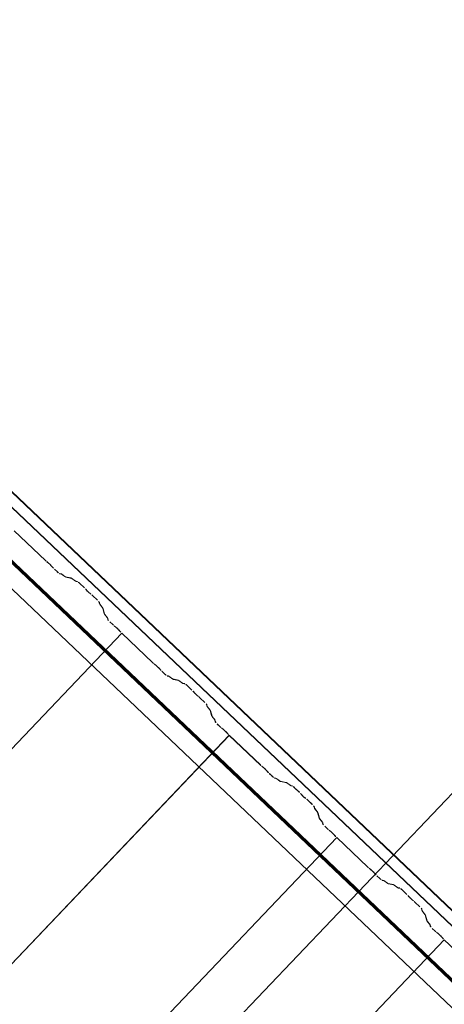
# Model space of a CAD drawing. Header units: metres. Extents: x 32343131.6 to 32343183.7, y 5699223.3 to 5699275.1.
# Tile 180 of 190: x 32343177.7 to 32343178.8, y 5699245.9 to 5699248.4. Entities that reach past the tile are written whole.
import ezdxf

# ---------------------------------------------------------------- set-up
doc = ezdxf.new("R2010")
doc.units = ezdxf.units.M
doc.layers.add('0-1', color=7, linetype='Continuous', lineweight=5)
doc.layers.add('G-ANNO-SYMB-1', color=7, linetype='Continuous', lineweight=9)
for name, color, linetype, lineweight, true_color in [('A-ROOF-1', 7, 'Continuous', 5, 0xcccccc), ('E-POWR-CNDT-1', 5, 'Continuous', 70, 0x0000ff), ('S-BEAM-1', 7, 'Continuous', 5, 0xcccccc)]:
    doc.layers.add(name, color=color, linetype=linetype, lineweight=lineweight, true_color=true_color)

# ---------------------------------------------------------------- blocks, each defined once
blk = doc.blocks.new('Wasserleitblech - Wasserleitblech-3545865-TGA_190_LP5_GR_DA-TGA-01_G_')
at = {"layer": 'A-ROOF-1'}
for p, q in [((105.953, -7.7157), (71.177, 25.3695)), ((71.1777, 25.3702), (105.9537, -7.715)), ((105.9336, -7.7361), (71.1576, 25.3491)), ((105.9341, -7.7355), (71.1582, 25.3497)), ((102.8917, -5.0483), (97.148, 0.4161)), ((102.8917, -5.0483), (97.148, 0.4161))]:
    blk.add_line(p, q, dxfattribs=at)
blk = doc.blocks.new('ARC_190_LPX_FM_Stellplätze_rvt-1-TGA_190_LP5_GR_DA-TGA-01_G_')
at = {"layer": 'S-BEAM-1'}
for p, q in [((32343177.776, 5699247.033), (32343177.6972, 5699247.108)), ((32343177.6973, 5699247.1081), (32343177.7761, 5699247.0331)), ((32343177.7793, 5699247.0303), (32343177.7841, 5699247.0265)), ((32343177.7848, 5699247.0257), (32343177.78, 5699247.0295)), ((32343177.7949, 5699247.0153), (32343177.7909, 5699247.0198)), ((32343177.7918, 5699247.0192), (32343177.7958, 5699247.0146)), ((32343177.7987, 5699247.0116), (32343177.8063, 5699247.0044)), ((32343177.8062, 5699247.0043), (32343177.7987, 5699247.0115)), ((32343177.8109, 5699247.0007), (32343177.8153, 5699246.9997)), ((32343177.8164, 5699246.9987), (32343177.8119, 5699246.9996)), ((32343177.8163, 5699246.9992), (32343177.8255, 5699246.9925)), ((32343177.8264, 5699246.9916), (32343177.8172, 5699246.9982)), ((32343177.8263, 5699246.992), (32343177.8408, 5699246.9891)), ((32343177.8419, 5699246.9881), (32343177.8274, 5699246.991)), ((32343177.8418, 5699246.9885), (32343177.851, 5699246.9819)), ((32343177.8519, 5699246.9809), (32343177.8427, 5699246.9876)), ((32343177.8518, 5699246.9814), (32343177.8567, 5699246.9804)), ((32343177.8578, 5699246.9794), (32343177.8529, 5699246.9804)), ((32343177.8747, 5699246.9639), (32343177.8624, 5699246.9756)), ((32343177.8625, 5699246.9757), (32343177.8748, 5699246.964)), ((32343177.88, 5699246.9581), (32343177.8782, 5699246.9603)), ((32343177.8791, 5699246.9595), (32343177.8809, 5699246.9573)), ((32343177.8881, 5699246.9505), (32343177.8904, 5699246.9488)), ((32343177.8912, 5699246.9479), (32343177.8889, 5699246.9496)), ((32343177.9073, 5699246.9329), (32343177.895, 5699246.9446)), ((32343177.8951, 5699246.9447), (32343177.9074, 5699246.933)), ((32343177.9125, 5699246.9236), (32343177.9113, 5699246.9285)), ((32343177.9124, 5699246.9275), (32343177.9136, 5699246.9226)), ((32343177.9203, 5699246.9138), (32343177.9132, 5699246.9226)), ((32343177.9141, 5699246.9218), (32343177.9212, 5699246.9129)), ((32343177.9244, 5699246.8987), (32343177.9208, 5699246.913)), ((32343177.9219, 5699246.912), (32343177.9255, 5699246.8977)), ((32343177.9322, 5699246.8889), (32343177.9251, 5699246.8977)), ((32343177.926, 5699246.8969), (32343177.9331, 5699246.888)), ((32343177.9338, 5699246.8837), (32343177.9327, 5699246.8881)), ((32343177.9338, 5699246.8871), (32343177.9349, 5699246.8827)), ((32343177.9463, 5699246.871), (32343177.9388, 5699246.8782)), ((32343177.9389, 5699246.8782), (32343177.9464, 5699246.8711)), ((32343169.7066, 5699238.165), (32343177.9689, 5699246.8495)), ((32343169.7066, 5699238.165), (32343177.9689, 5699246.8495)), ((32343169.7067, 5699238.1651), (32343177.969, 5699246.8496)), ((32343169.7067, 5699238.1651), (32343177.969, 5699246.8496)), ((32343177.9496, 5699246.8683), (32343177.9543, 5699246.8645)), ((32343177.955, 5699246.8637), (32343177.9503, 5699246.8675)), ((32343177.9652, 5699246.8533), (32343177.9612, 5699246.8578)), ((32343177.962, 5699246.8572), (32343177.966, 5699246.8526)), ((32343177.9689, 5699246.8495), (32343177.969, 5699246.8496)), ((32343177.969, 5699246.8496), (32343177.9689, 5699246.8495)), ((32343178.0477, 5699246.7745), (32343177.9689, 5699246.8495)), ((32343177.969, 5699246.8496), (32343178.0478, 5699246.7746)), ((32343178.051, 5699246.7718), (32343178.0558, 5699246.768)), ((32343178.0565, 5699246.7672), (32343178.0517, 5699246.771)), ((32343178.0666, 5699246.7568), (32343178.0626, 5699246.7614)), ((32343178.0634, 5699246.7607), (32343178.0675, 5699246.7561)), ((32343178.0779, 5699246.7458), (32343178.0703, 5699246.753)), ((32343178.0704, 5699246.7531), (32343178.0779, 5699246.7459)), ((32343178.0826, 5699246.7422), (32343178.087, 5699246.7413)), ((32343178.0881, 5699246.7402), (32343178.0836, 5699246.7411)), ((32343178.088, 5699246.7407), (32343178.0972, 5699246.734)), ((32343178.0981, 5699246.7331), (32343178.0889, 5699246.7398)), ((32343178.098, 5699246.7336), (32343178.1125, 5699246.7306)), ((32343178.1136, 5699246.7296), (32343178.0991, 5699246.7325)), ((32343178.1135, 5699246.73), (32343178.1227, 5699246.7234)), ((32343178.1236, 5699246.7225), (32343178.1143, 5699246.7291)), ((32343178.1235, 5699246.7229), (32343178.1284, 5699246.7219)), ((32343178.1295, 5699246.7209), (32343178.1246, 5699246.7219)), ((32343178.1464, 5699246.7054), (32343178.1341, 5699246.7171)), ((32343178.1342, 5699246.7172), (32343178.1465, 5699246.7055)), ((32343178.1517, 5699246.6996), (32343178.1499, 5699246.7018)), ((32343178.1508, 5699246.701), (32343178.1526, 5699246.6988)), ((32343178.1598, 5699246.692), (32343178.1621, 5699246.6903)), ((32343178.1629, 5699246.6894), (32343178.1606, 5699246.6911)), ((32343178.1667, 5699246.6862), (32343178.1791, 5699246.6745)), ((32343178.179, 5699246.6744), (32343178.1667, 5699246.6861)), ((32343178.1842, 5699246.6651), (32343178.183, 5699246.67)), ((32343178.1841, 5699246.669), (32343178.1853, 5699246.6641)), ((32343178.192, 5699246.6553), (32343178.1849, 5699246.6642)), ((32343178.1858, 5699246.6633), (32343178.1929, 5699246.6545)), ((32343178.1961, 5699246.6402), (32343178.1925, 5699246.6545)), ((32343178.1936, 5699246.6535), (32343178.1972, 5699246.6392)), ((32343178.2039, 5699246.6304), (32343178.1967, 5699246.6392)), ((32343178.1977, 5699246.6384), (32343178.2048, 5699246.6296)), ((32343178.2055, 5699246.6252), (32343178.2044, 5699246.6296)), ((32343178.2055, 5699246.6286), (32343178.2066, 5699246.6242)), ((32343178.218, 5699246.6125), (32343178.2105, 5699246.6197)), ((32343178.2106, 5699246.6198), (32343178.2181, 5699246.6126)), ((32343178.2213, 5699246.6098), (32343178.226, 5699246.606)), ((32343178.2267, 5699246.6052), (32343178.222, 5699246.609)), ((32343178.2369, 5699246.5948), (32343178.2329, 5699246.5994)), ((32343178.2337, 5699246.5987), (32343178.2377, 5699246.5941)), ((32343169.9783, 5699237.9065), (32343178.2406, 5699246.591)), ((32343169.9783, 5699237.9065), (32343178.2406, 5699246.591)), ((32343169.9784, 5699237.9066), (32343178.2407, 5699246.5911)), ((32343169.9784, 5699237.9066), (32343178.2407, 5699246.5911)), ((32343178.2406, 5699246.591), (32343178.2407, 5699246.5911)), ((32343178.2407, 5699246.5911), (32343178.2406, 5699246.591)), ((32343178.3194, 5699246.516), (32343178.2406, 5699246.591)), ((32343178.2407, 5699246.5911), (32343178.3195, 5699246.5161)), ((32343178.3227, 5699246.5133), (32343178.3274, 5699246.5095)), ((32343178.3282, 5699246.5087), (32343178.3234, 5699246.5125)), ((32343178.3383, 5699246.4983), (32343178.3343, 5699246.5029)), ((32343178.3351, 5699246.5022), (32343178.3392, 5699246.4976)), ((32343178.3495, 5699246.4874), (32343178.342, 5699246.4945)), ((32343178.3421, 5699246.4946), (32343178.3496, 5699246.4875)), ((32343178.3543, 5699246.4837), (32343178.3587, 5699246.4828)), ((32343178.3598, 5699246.4818), (32343178.3553, 5699246.4827)), ((32343178.3597, 5699246.4822), (32343178.3689, 5699246.4756)), ((32343178.3698, 5699246.4746), (32343178.3606, 5699246.4813)), ((32343178.3697, 5699246.4751), (32343178.3842, 5699246.4722)), ((32343178.3852, 5699246.4711), (32343178.3708, 5699246.474)), ((32343178.3852, 5699246.4716), (32343178.3944, 5699246.4649)), ((32343178.3952, 5699246.464), (32343178.386, 5699246.4706)), ((32343178.3952, 5699246.4644), (32343178.4001, 5699246.4634)), ((32343178.4012, 5699246.4624), (32343178.3962, 5699246.4634)), ((32343178.4181, 5699246.4469), (32343178.4058, 5699246.4586)), ((32343178.4059, 5699246.4587), (32343178.4182, 5699246.447)), ((32343178.4233, 5699246.4411), (32343178.4215, 5699246.4433)), ((32343178.4225, 5699246.4425), (32343178.4243, 5699246.4403)), ((32343178.4315, 5699246.4335), (32343178.4338, 5699246.4318)), ((32343178.4346, 5699246.4309), (32343178.4323, 5699246.4326)), ((32343178.4507, 5699246.4159), (32343178.4383, 5699246.4277)), ((32343178.4384, 5699246.4278), (32343178.4508, 5699246.416)), ((32343178.4559, 5699246.4066), (32343178.4547, 5699246.4115)), ((32343178.4558, 5699246.4105), (32343178.457, 5699246.4056)), ((32343178.4636, 5699246.3968), (32343178.4565, 5699246.4057)), ((32343178.4575, 5699246.4049), (32343178.4646, 5699246.396)), ((32343178.4678, 5699246.3817), (32343178.4642, 5699246.396)), ((32343178.4652, 5699246.395), (32343178.4689, 5699246.3807)), ((32343178.4755, 5699246.3719), (32343178.4684, 5699246.3808)), ((32343178.4694, 5699246.3799), (32343178.4765, 5699246.3711)), ((32343178.4772, 5699246.3667), (32343178.476, 5699246.3711)), ((32343178.4771, 5699246.3701), (32343178.4783, 5699246.3657)), ((32343178.4897, 5699246.354), (32343178.4822, 5699246.3612)), ((32343178.4823, 5699246.3613), (32343178.4898, 5699246.3541)), ((32343178.4929, 5699246.3513), (32343178.4977, 5699246.3475)), ((32343178.4984, 5699246.3467), (32343178.4937, 5699246.3505)), ((32343170.25, 5699237.648), (32343178.5123, 5699246.3325)), ((32343170.25, 5699237.648), (32343178.5123, 5699246.3325)), ((32343170.2501, 5699237.6481), (32343178.5124, 5699246.3326)), ((32343170.2501, 5699237.6481), (32343178.5124, 5699246.3326)), ((32343178.5086, 5699246.3363), (32343178.5046, 5699246.3409)), ((32343178.5054, 5699246.3402), (32343178.5094, 5699246.3357)), ((32343178.5123, 5699246.3325), (32343178.5124, 5699246.3326)), ((32343178.5124, 5699246.3326), (32343178.5123, 5699246.3325)), ((32343178.5911, 5699246.2575), (32343178.5123, 5699246.3325)), ((32343178.5124, 5699246.3326), (32343178.5912, 5699246.2576)), ((32343178.5944, 5699246.2548), (32343178.5991, 5699246.251)), ((32343178.5998, 5699246.2502), (32343178.5951, 5699246.254)), ((32343178.61, 5699246.2398), (32343178.606, 5699246.2444)), ((32343178.6068, 5699246.2437), (32343178.6108, 5699246.2392)), ((32343178.6212, 5699246.2289), (32343178.6137, 5699246.236)), ((32343178.6138, 5699246.2361), (32343178.6213, 5699246.229)), ((32343178.6259, 5699246.2252), (32343178.6304, 5699246.2243)), ((32343178.6315, 5699246.2233), (32343178.627, 5699246.2242)), ((32343178.6314, 5699246.2237), (32343178.6406, 5699246.2171)), ((32343178.6415, 5699246.2162), (32343178.6322, 5699246.2228)), ((32343178.6414, 5699246.2166), (32343178.6559, 5699246.2137)), ((32343178.6569, 5699246.2126), (32343178.6425, 5699246.2156)), ((32343178.6569, 5699246.2131), (32343178.6661, 5699246.2064)), ((32343178.6669, 5699246.2055), (32343178.6577, 5699246.2122)), ((32343178.6669, 5699246.206), (32343178.6718, 5699246.205)), ((32343178.6729, 5699246.2039), (32343178.6679, 5699246.2049)), ((32343178.6898, 5699246.1884), (32343178.6775, 5699246.2002)), ((32343178.6776, 5699246.2003), (32343178.6899, 5699246.1885)), ((32343178.695, 5699246.1827), (32343178.6932, 5699246.1849)), ((32343178.6942, 5699246.1841), (32343178.696, 5699246.1819)), ((32343178.7032, 5699246.175), (32343178.7054, 5699246.1733)), ((32343178.7063, 5699246.1724), (32343178.704, 5699246.1741)), ((32343178.7224, 5699246.1575), (32343178.71, 5699246.1692)), ((32343178.7101, 5699246.1693), (32343178.7224, 5699246.1576)), ((32343178.7276, 5699246.1482), (32343178.7264, 5699246.153)), ((32343178.7274, 5699246.152), (32343178.7287, 5699246.1472)), ((32343178.7353, 5699246.1383), (32343178.7282, 5699246.1472)), ((32343178.7292, 5699246.1464), (32343178.7363, 5699246.1375)), ((32343178.7395, 5699246.1233), (32343178.7358, 5699246.1376)), ((32343178.7369, 5699246.1365), (32343178.7406, 5699246.1222)), ((32343178.7472, 5699246.1134), (32343178.7401, 5699246.1223)), ((32343178.7411, 5699246.1215), (32343178.7482, 5699246.1126)), ((32343178.7489, 5699246.1082), (32343178.7477, 5699246.1126)), ((32343178.7488, 5699246.1116), (32343178.7499, 5699246.1072)), ((32343178.7539, 5699246.1028), (32343178.7615, 5699246.0957)), ((32343178.7614, 5699246.0956), (32343178.7539, 5699246.1027)), ((32343170.5217, 5699237.3895), (32343178.784, 5699246.0741)), ((32343170.5217, 5699237.3895), (32343178.784, 5699246.0741)), ((32343170.5218, 5699237.3896), (32343178.7841, 5699246.0742)), ((32343170.5218, 5699237.3896), (32343178.7841, 5699246.0742)), ((32343178.7646, 5699246.0929), (32343178.7694, 5699246.0891)), ((32343178.7701, 5699246.0883), (32343178.7653, 5699246.0921)), ((32343178.7803, 5699246.0779), (32343178.7762, 5699246.0824)), ((32343178.7771, 5699246.0818), (32343178.7811, 5699246.0772)), ((32343178.784, 5699246.0741), (32343178.7841, 5699246.0742)), ((32343178.7841, 5699246.0742), (32343178.784, 5699246.0741)), ((32343178.8628, 5699245.9991), (32343178.784, 5699246.0741)), ((32343178.7841, 5699246.0742), (32343178.8629, 5699245.9992))]:
    blk.add_line(p, q, dxfattribs=at)
for centre, major_axis, ratio, start_param, end_param in [((32343177.7765, 5699247.0335), (-0.00543, 0.00517), 0.087156, 1.570797, 2.355303), ((32343177.7765, 5699247.0335), (-0.00435, 0.00414), 0.087156, 1.570797, 2.355304), ((32343177.7876, 5699247.0225), (-0.00543, 0.00517), 0.087155, 3.927886, 5.496896), ((32343177.7876, 5699247.0225), (-0.00435, 0.00414), 0.087156, 3.927883, 5.496899), ((32343177.7991, 5699247.0119), (-0.00543, 0.00517), 0.087156, 0.78629, 1.570796), ((32343177.7991, 5699247.0119), (-0.00435, 0.00414), 0.087156, 0.78629, 1.570796), ((32343177.8066, 5699247.0048), (-0.00543, 0.00517), 0.087156, 1.570796, 3.003604), ((32343177.8066, 5699247.0048), (-0.00435, 0.00414), 0.087156, 1.570796, 3.003601), ((32343177.8206, 5699246.9946), (-0.00543, 0.00517), 0.087156, 5.71127, 6.145197), ((32343177.8206, 5699246.9946), (-0.00435, 0.00414), 0.087156, 5.711273, 6.145192), ((32343177.8221, 5699246.9962), (-0.00435, 0.00414), 0.087156, 2.569681, 3.003606), ((32343177.8221, 5699246.9962), (-0.00543, 0.00517), 0.087155, 2.56968, 3.003604), ((32343177.8461, 5699246.9839), (-0.00543, 0.00517), 0.087156, 5.711273, 6.145197), ((32343177.8461, 5699246.9839), (-0.00435, 0.00414), 0.087156, 5.711273, 6.14519), ((32343177.8475, 5699246.9856), (-0.00435, 0.00414), 0.087156, 2.569681, 3.003606), ((32343177.8475, 5699246.9856), (-0.00543, 0.00517), 0.087156, 2.56968, 3.003604), ((32343177.8621, 5699246.9752), (-0.00543, 0.00517), 0.087155, 4.71239, 6.145197), ((32343177.8621, 5699246.9752), (-0.00435, 0.00414), 0.087155, 4.71239, 6.145196), ((32343177.8744, 5699246.9635), (-0.00435, 0.00414), 0.087156, 3.74101, 4.71239), ((32343177.8744, 5699246.9635), (-0.00543, 0.00517), 0.087156, 3.741009, 4.712389), ((32343177.8847, 5699246.9541), (-0.00543, 0.00517), 0.087155, 0.599414, 2.542176), ((32343177.8847, 5699246.9541), (-0.00435, 0.00414), 0.087156, 0.599417, 2.542178), ((32343177.8946, 5699246.9442), (-0.00543, 0.00517), 0.087155, 4.712389, 5.683768), ((32343177.8946, 5699246.9442), (-0.00435, 0.00414), 0.087156, 4.712389, 5.683768), ((32343177.9069, 5699246.9325), (-0.00435, 0.00414), 0.087156, 3.279581, 4.712389), ((32343177.9069, 5699246.9325), (-0.00543, 0.00517), 0.087156, 3.279578, 4.712389), ((32343177.918, 5699246.9185), (-0.00543, 0.00517), 0.087156, 0.137983, 0.571912), ((32343177.918, 5699246.9185), (-0.00435, 0.00414), 0.087156, 0.137989, 0.57191), ((32343177.9164, 5699246.917), (-0.00435, 0.00414), 0.087156, 3.279581, 3.713503), ((32343177.9164, 5699246.917), (-0.00543, 0.00517), 0.087156, 3.279576, 3.713505), ((32343177.9299, 5699246.8936), (-0.00543, 0.00517), 0.087155, 0.137987, 0.571912), ((32343177.9299, 5699246.8936), (-0.00435, 0.00414), 0.087156, 0.137988, 0.571915), ((32343177.9283, 5699246.8921), (-0.00435, 0.00414), 0.087156, 3.279582, 3.713506), ((32343177.9283, 5699246.8921), (-0.00543, 0.00517), 0.087156, 3.279581, 3.713505), ((32343177.9392, 5699246.8786), (-0.00543, 0.00517), 0.087155, 0.137988, 1.570797), ((32343177.9392, 5699246.8786), (-0.00435, 0.00414), 0.087155, 0.13799, 1.570797), ((32343177.9468, 5699246.8715), (-0.00543, 0.00517), 0.087156, 1.570796, 2.355303), ((32343177.9468, 5699246.8715), (-0.00435, 0.00414), 0.087156, 1.570796, 2.355302), ((32343177.9578, 5699246.8605), (-0.00543, 0.00517), 0.087156, 3.927885, 5.496895), ((32343177.9578, 5699246.8605), (-0.00435, 0.00414), 0.087156, 3.927883, 5.496895), ((32343177.9694, 5699246.85), (-0.00543, 0.00517), 0.087156, 0.786288, 1.570796), ((32343177.9694, 5699246.85), (-0.00435, 0.00414), 0.087156, 0.786289, 1.570796), ((32343178.0482, 5699246.775), (-0.00543, 0.00517), 0.087156, 1.570796, 2.355302), ((32343178.0482, 5699246.775), (-0.00435, 0.00414), 0.087156, 1.570796, 2.355301), ((32343178.0593, 5699246.764), (-0.00543, 0.00517), 0.087155, 3.927886, 5.496896), ((32343178.0593, 5699246.764), (-0.00435, 0.00414), 0.087156, 3.927883, 5.496898), ((32343178.0708, 5699246.7535), (-0.00543, 0.00517), 0.087156, 0.78629, 1.570796), ((32343178.0708, 5699246.7535), (-0.00435, 0.00414), 0.087156, 0.78629, 1.570796), ((32343178.0783, 5699246.7463), (-0.00435, 0.00414), 0.087155, 1.570797, 3.003602), ((32343178.0783, 5699246.7463), (-0.00543, 0.00517), 0.087156, 1.570796, 3.003604), ((32343178.0923, 5699246.7361), (-0.00543, 0.00517), 0.087155, 5.711273, 6.145197), ((32343178.0923, 5699246.7361), (-0.00435, 0.00414), 0.087155, 5.711273, 6.145195), ((32343178.0938, 5699246.7377), (-0.00435, 0.00414), 0.087156, 2.569681, 3.003606), ((32343178.0938, 5699246.7377), (-0.00543, 0.00517), 0.087156, 2.56968, 3.003604), ((32343178.1178, 5699246.7254), (-0.00543, 0.00517), 0.087156, 5.711273, 6.145197), ((32343178.1178, 5699246.7254), (-0.00435, 0.00414), 0.087156, 5.711273, 6.145193), ((32343178.1192, 5699246.7271), (-0.00435, 0.00414), 0.087156, 2.569681, 3.003609), ((32343178.1192, 5699246.7271), (-0.00543, 0.00517), 0.087155, 2.569676, 3.003604), ((32343178.1337, 5699246.7167), (-0.00543, 0.00517), 0.087155, 4.712389, 6.145197), ((32343178.1337, 5699246.7167), (-0.00435, 0.00414), 0.087155, 4.71239, 6.145195), ((32343178.1461, 5699246.705), (-0.00435, 0.00414), 0.087156, 3.74101, 4.712389), ((32343178.1461, 5699246.705), (-0.00543, 0.00517), 0.087156, 3.74101, 4.712389), ((32343178.1564, 5699246.6956), (-0.00543, 0.00517), 0.087156, 0.599414, 2.542176), ((32343178.1564, 5699246.6956), (-0.00435, 0.00414), 0.087156, 0.599417, 2.542181), ((32343178.1663, 5699246.6858), (-0.00543, 0.00517), 0.087156, 4.712389, 5.683768), ((32343178.1663, 5699246.6858), (-0.00435, 0.00414), 0.087156, 4.712389, 5.683764), ((32343178.1786, 5699246.674), (-0.00435, 0.00414), 0.087156, 3.279581, 4.712389), ((32343178.1786, 5699246.674), (-0.00543, 0.00517), 0.087156, 3.279582, 4.712389), ((32343178.1897, 5699246.6601), (-0.00543, 0.00517), 0.087156, 0.137985, 0.571912), ((32343178.1897, 5699246.6601), (-0.00435, 0.00414), 0.087156, 0.137989, 0.571909), ((32343178.1881, 5699246.6586), (-0.00435, 0.00414), 0.087155, 3.279582, 3.713509), ((32343178.1881, 5699246.6586), (-0.00543, 0.00517), 0.087156, 3.279585, 3.713505), ((32343178.2016, 5699246.6352), (-0.00543, 0.00517), 0.087155, 0.137985, 0.571912), ((32343178.2016, 5699246.6352), (-0.00435, 0.00414), 0.087156, 0.137989, 0.571909), ((32343178.2, 5699246.6336), (-0.00435, 0.00414), 0.087155, 3.279582, 3.713509), ((32343178.2, 5699246.6336), (-0.00543, 0.00517), 0.087156, 3.27958, 3.713505), ((32343178.2109, 5699246.6202), (-0.00543, 0.00517), 0.087156, 0.137986, 1.570796), ((32343178.2109, 5699246.6202), (-0.00435, 0.00414), 0.087156, 0.137988, 1.570796), ((32343178.2184, 5699246.613), (-0.00543, 0.00517), 0.087156, 1.570796, 2.355303), ((32343178.2184, 5699246.613), (-0.00435, 0.00414), 0.087156, 1.570796, 2.355304), ((32343178.2295, 5699246.602), (-0.00543, 0.00517), 0.087156, 3.927882, 5.496895), ((32343178.2295, 5699246.602), (-0.00435, 0.00414), 0.087156, 3.927883, 5.496895), ((32343178.2411, 5699246.5915), (-0.00543, 0.00517), 0.087156, 0.786292, 1.570796), ((32343178.2411, 5699246.5915), (-0.00435, 0.00414), 0.087156, 0.78629, 1.570796), ((32343178.3199, 5699246.5165), (-0.00543, 0.00517), 0.087156, 1.570796, 2.355303), ((32343178.3199, 5699246.5165), (-0.00435, 0.00414), 0.087156, 1.570796, 2.355301), ((32343178.331, 5699246.5055), (-0.00543, 0.00517), 0.087156, 3.927881, 5.496895), ((32343178.331, 5699246.5055), (-0.00435, 0.00414), 0.087156, 3.927883, 5.496899), ((32343178.3425, 5699246.495), (-0.00543, 0.00517), 0.087156, 0.786288, 1.570796), ((32343178.3425, 5699246.495), (-0.00435, 0.00414), 0.087156, 0.78629, 1.570796), ((32343178.35, 5699246.4878), (-0.00543, 0.00517), 0.087156, 1.570796, 3.003604), ((32343178.35, 5699246.4878), (-0.00435, 0.00414), 0.087156, 1.570796, 3.003598), ((32343178.364, 5699246.4776), (-0.00543, 0.00517), 0.087156, 5.711273, 6.145197), ((32343178.364, 5699246.4776), (-0.00435, 0.00414), 0.087156, 5.711273, 6.145193), ((32343178.3654, 5699246.4792), (-0.00435, 0.00414), 0.087156, 2.569681, 3.003613), ((32343178.3654, 5699246.4792), (-0.00543, 0.00517), 0.087156, 2.569678, 3.003604), ((32343178.3895, 5699246.467), (-0.00543, 0.00517), 0.087156, 5.711273, 6.145197), ((32343178.3895, 5699246.467), (-0.00435, 0.00414), 0.087155, 5.711273, 6.145193), ((32343178.3909, 5699246.4686), (-0.00435, 0.00414), 0.087156, 2.56968, 3.003611), ((32343178.3909, 5699246.4686), (-0.00543, 0.00517), 0.087156, 2.569678, 3.003604), ((32343178.4054, 5699246.4583), (-0.00543, 0.00517), 0.087155, 4.71239, 6.145197), ((32343178.4054, 5699246.4583), (-0.00435, 0.00414), 0.087156, 4.712389, 6.145193), ((32343178.4178, 5699246.4465), (-0.00435, 0.00414), 0.087156, 3.74101, 4.712389), ((32343178.4178, 5699246.4465), (-0.00543, 0.00517), 0.087156, 3.741011, 4.712389), ((32343178.4281, 5699246.4371), (-0.00543, 0.00517), 0.087156, 0.599418, 2.542175), ((32343178.4281, 5699246.4371), (-0.00435, 0.00414), 0.087156, 0.599417, 2.542174), ((32343178.438, 5699246.4273), (-0.00543, 0.00517), 0.087156, 4.712389, 5.683768), ((32343178.438, 5699246.4273), (-0.00435, 0.00414), 0.087156, 4.712389, 5.683766), ((32343178.4503, 5699246.4156), (-0.00435, 0.00414), 0.087156, 3.279581, 4.712389), ((32343178.4503, 5699246.4156), (-0.00543, 0.00517), 0.087156, 3.279583, 4.712389), ((32343178.4614, 5699246.4016), (-0.00543, 0.00517), 0.087156, 0.137984, 0.571912), ((32343178.4614, 5699246.4016), (-0.00435, 0.00414), 0.087156, 0.137989, 0.57191), ((32343178.4598, 5699246.4001), (-0.00435, 0.00414), 0.087156, 3.279581, 3.713501), ((32343178.4598, 5699246.4001), (-0.00543, 0.00517), 0.087156, 3.279585, 3.713505), ((32343178.4732, 5699246.3767), (-0.00543, 0.00517), 0.087156, 0.137988, 0.571912), ((32343178.4732, 5699246.3767), (-0.00435, 0.00414), 0.087156, 0.137989, 0.571908), ((32343178.4717, 5699246.3752), (-0.00435, 0.00414), 0.087155, 3.279582, 3.713511), ((32343178.4717, 5699246.3752), (-0.00543, 0.00517), 0.087156, 3.279582, 3.713505), ((32343178.4826, 5699246.3617), (-0.00543, 0.00517), 0.087156, 0.137985, 1.570796), ((32343178.4826, 5699246.3617), (-0.00435, 0.00414), 0.087156, 0.137988, 1.570796), ((32343178.4901, 5699246.3545), (-0.00543, 0.00517), 0.087155, 1.570796, 2.355303), ((32343178.4901, 5699246.3545), (-0.00435, 0.00414), 0.087155, 1.570797, 2.3553), ((32343178.5012, 5699246.3435), (-0.00543, 0.00517), 0.087156, 3.927882, 5.496895), ((32343178.5012, 5699246.3435), (-0.00435, 0.00414), 0.087156, 3.927882, 5.496898), ((32343178.5127, 5699246.333), (-0.00543, 0.00517), 0.087156, 0.786291, 1.570796), ((32343178.5127, 5699246.333), (-0.00435, 0.00414), 0.087156, 0.78629, 1.570796), ((32343178.5916, 5699246.258), (-0.00543, 0.00517), 0.087156, 1.570796, 2.355303), ((32343178.5916, 5699246.258), (-0.00435, 0.00414), 0.087156, 1.570796, 2.355298), ((32343178.6027, 5699246.247), (-0.00543, 0.00517), 0.087156, 3.92788, 5.496895), ((32343178.6027, 5699246.247), (-0.00435, 0.00414), 0.087156, 3.927882, 5.496898), ((32343178.6142, 5699246.2365), (-0.00543, 0.00517), 0.087156, 0.786291, 1.570796), ((32343178.6142, 5699246.2365), (-0.00435, 0.00414), 0.087156, 0.78629, 1.570796), ((32343178.6217, 5699246.2294), (-0.00543, 0.00517), 0.087156, 1.570797, 3.003604), ((32343178.6217, 5699246.2294), (-0.00435, 0.00414), 0.087156, 1.570797, 3.003602), ((32343178.6357, 5699246.2191), (-0.00543, 0.00517), 0.087156, 5.711273, 6.145197), ((32343178.6357, 5699246.2191), (-0.00435, 0.00414), 0.087156, 5.711273, 6.145193), ((32343178.6371, 5699246.2208), (-0.00435, 0.00414), 0.087156, 2.569681, 3.0036), ((32343178.6371, 5699246.2208), (-0.00543, 0.00517), 0.087156, 2.569681, 3.003604), ((32343178.6612, 5699246.2085), (-0.00543, 0.00517), 0.087156, 5.711274, 6.145196), ((32343178.6612, 5699246.2085), (-0.00435, 0.00414), 0.087155, 5.711273, 6.145195), ((32343178.6626, 5699246.2101), (-0.00435, 0.00414), 0.087156, 2.569681, 3.003603), ((32343178.6626, 5699246.2101), (-0.00543, 0.00517), 0.087156, 2.569681, 3.003604), ((32343178.6771, 5699246.1998), (-0.00543, 0.00517), 0.087156, 4.712389, 6.145197), ((32343178.6771, 5699246.1998), (-0.00435, 0.00414), 0.087156, 4.712389, 6.145194), ((32343178.6894, 5699246.1881), (-0.00435, 0.00414), 0.087156, 3.74101, 4.712389), ((32343178.6894, 5699246.1881), (-0.00543, 0.00517), 0.087156, 3.74101, 4.712389), ((32343178.6998, 5699246.1787), (-0.00543, 0.00517), 0.087156, 0.599418, 2.542175), ((32343178.6998, 5699246.1787), (-0.00435, 0.00414), 0.087156, 0.599417, 2.542175), ((32343178.7097, 5699246.1688), (-0.00543, 0.00517), 0.087156, 4.712389, 5.683768), ((32343178.7097, 5699246.1688), (-0.00435, 0.00414), 0.087156, 4.712389, 5.683767), ((32343178.722, 5699246.1571), (-0.00435, 0.00414), 0.087156, 3.279581, 4.712389), ((32343178.722, 5699246.1571), (-0.00543, 0.00517), 0.087156, 3.279583, 4.712389), ((32343178.733, 5699246.1431), (-0.00543, 0.00517), 0.087156, 0.137983, 0.571912), ((32343178.733, 5699246.1431), (-0.00435, 0.00414), 0.087156, 0.137989, 0.571911), ((32343178.7315, 5699246.1416), (-0.00435, 0.00414), 0.087156, 3.279581, 3.713505), ((32343178.7315, 5699246.1416), (-0.00543, 0.00517), 0.087156, 3.279585, 3.713505), ((32343178.7449, 5699246.1182), (-0.00543, 0.00517), 0.087156, 0.137992, 0.571912), ((32343178.7449, 5699246.1182), (-0.00435, 0.00414), 0.087156, 0.137988, 0.571907), ((32343178.7434, 5699246.1167), (-0.00435, 0.00414), 0.087156, 3.279581, 3.713506), ((32343178.7434, 5699246.1167), (-0.00543, 0.00517), 0.087156, 3.279583, 3.713505), ((32343178.7543, 5699246.1032), (-0.00543, 0.00517), 0.087156, 0.137989, 1.570796), ((32343178.7543, 5699246.1032), (-0.00435, 0.00414), 0.087156, 0.137988, 1.570796), ((32343178.7618, 5699246.096), (-0.00543, 0.00517), 0.087155, 1.570796, 2.355303), ((32343178.7618, 5699246.096), (-0.00435, 0.00414), 0.087155, 1.570797, 2.3553), ((32343178.7729, 5699246.0851), (-0.00543, 0.00517), 0.087156, 3.927882, 5.496895), ((32343178.7729, 5699246.0851), (-0.00435, 0.00414), 0.087156, 3.927882, 5.496897), ((32343178.7844, 5699246.0745), (-0.00543, 0.00517), 0.087156, 0.786291, 1.570796), ((32343178.7844, 5699246.0745), (-0.00435, 0.00414), 0.087156, 0.78629, 1.570796)]:
    blk.add_ellipse(centre, major_axis=major_axis, ratio=ratio, start_param=start_param, end_param=end_param, dxfattribs=at)
at = {"layer": 'A-ROOF-1'}
blk.add_blockref('Wasserleitblech - Wasserleitblech-3545865-TGA_190_LP5_GR_DA-TGA-01_G_', (32343077.7673, 5699249.1855), dxfattribs=at)

msp = doc.modelspace()

# ---------------------------------------------------------------- linework, layer by layer
at = {"layer": 'E-POWR-CNDT-1'}
msp.add_line((32343174.96921, 5699249.61945), (32343183.60132, 5699241.40702), dxfattribs=at)
at = {"layer": 'G-ANNO-SYMB-1'}
msp.add_line((32343179.18257, 5699246.84227), (32343161.34755, 5699228.09581), dxfattribs=at)

# ---------------------------------------------------------------- block references
at = {"layer": '0-1'}
msp.add_blockref('ARC_190_LPX_FM_Stellplätze_rvt-1-TGA_190_LP5_GR_DA-TGA-01_G_', (0, 0), dxfattribs=at)

doc.saveas('drawing.dxf')
